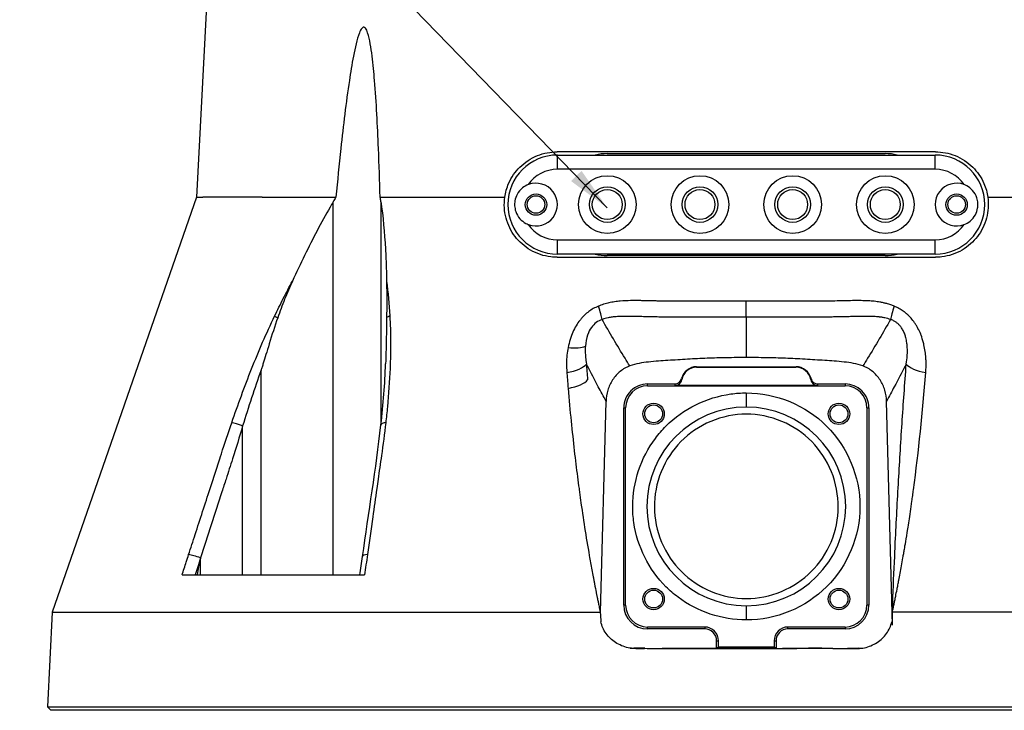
# Model space of a CAD drawing. Header units: millimetres. Extents: x 0 to 4378, y 0 to 2376.
# Tile 115 of 229: x 1971 to 2247, y 168 to 362. Entities that reach past the tile are written whole.
import ezdxf

# ---------------------------------------------------------------- set-up
doc = ezdxf.new("R2010")
doc.units = ezdxf.units.MM
doc.header["$LTSCALE"] = 0.2
doc.styles.add('Rainbow-5.0 Style', font='malgunsl.ttf')
doc.dimstyles.new('Rainbow-5.0 Style', dxfattribs={"dimtxt": 4, "dimasz": 2.5, "dimexe": 1, "dimexo": 1, "dimgap": 1, "dimtad": 1, "dimdsep": 46, "dimtxsty": 'Rainbow-5.0 Style', "dimcen": 0, "dimclrd": 251, "dimclre": 251, "dimclrt": 7, "dimazin": 3, "dimtp": 0.1, "dimtm": 0.1, "dimtfac": 0.61, "dimtmove": 0, "dimatfit": 3, "dimfxl": 1, "dimlwd": -1, "dimlwe": -1, "dimarcsym": 1})

# ---------------------------------------------------------------- blocks, each defined once
blk = doc.blocks.new('A$Ca33a7b97')
for p, q in [((-151.58, 196), (-154.3, 144.05)), ((53.1, 156.8), (-53.1, 156.8)), ((-53, 155.9), (53, 155.9)), ((-53, 151.9), (-53, 155.9)), ((-39, 156.3), (39, 156.3)), ((53, 151.9), (53, 155.9)), ((53, 151.9), (-53, 151.9)), ((-154.3, 144.05), (-194.76, 27.57)), ((-154.3, 144.05), (-152.52, 144.05)), ((-135.8, 144.05), (-152.52, 144.05)), ((-135.8, 144.05), (-115.14, 144.05)), ((-102.73, 144.05), (-67.76, 144.05)), ((67.76, 144.05), (102.73, 144.05)), ((-115.91, 38), (-115.91, 142.78)), ((-102.52, 142.78), (-102.52, 80.05)), ((-53, 132.1), (53, 132.1)), ((-53, 128.1), (-53, 132.1)), ((53, 128.1), (53, 132.1)), ((-53.1, 127.2), (35.6, 127.2)), ((53, 128.1), (-53, 128.1)), ((39, 127.7), (-39, 127.7)), ((35.6, 127.2), (53.1, 127.2)), ((-100.21, 113.37), (-100.21, 113.37)), ((-48.81, 105.88), (-48.81, 105.88)), ((-136.15, 38), (-136.15, 95.52)), ((-13.94, 96.46), (0, 96.48)), ((-13.94, 96.32), (-13.94, 96.46)), ((-13.94, 96.32), (0, 96.34)), ((0, 96.48), (13.94, 96.46)), ((0, 96.34), (0, 96.48)), ((0, 96.34), (13.94, 96.32)), ((13.94, 96.46), (13.94, 96.32)), ((-27.7, 91.1), (-27.7, 91.63)), ((-27.7, 91.63), (-20.1, 91.63)), ((20.04, 91.21), (-20.04, 91.21)), ((20.1, 91.63), (27.7, 91.63)), ((27.7, 91.63), (27.7, 91.1)), ((-48.2, 90.82), (-48.2, 90.82)), ((-27.7, 91.1), (27.7, 91.1)), ((0, 89.13), (0, 85.13)), ((-40.95, 27.52), (-39.34, 86.75)), ((41.05, 23.88), (39.34, 86.75)), ((-34.38, 29.54), (-34.38, 84.94)), ((-34.38, 84.94), (-33.86, 84.94)), ((-33.86, 29.54), (-33.86, 84.94)), ((33.86, 84.94), (33.86, 29.54)), ((33.86, 84.94), (34.38, 84.94)), ((34.38, 84.94), (34.38, 29.54)), ((-141.31, 38), (-141.31, 79.85)), ((-141.31, 79.85), (-141.31, 79.85)), ((-102.52, 70.44), (-102.52, 70.43)), ((-47.07, 63.23), (-47.07, 63.23)), ((-153.11, 38), (-153.11, 42.81)), ((-158.31, 38), (-107.11, 38)), ((-33.86, 29.54), (-34.38, 29.54)), ((0, 29.36), (0, 25.36)), ((34.38, 29.54), (33.86, 29.54)), ((-194.76, 27.57), (-196.05, 1)), ((-194.76, 27.57), (-40.99, 27.57)), ((194.76, 27.57), (40.99, 27.57)), ((41.05, 23.88), (40.99, 27.57)), ((-11.66, 23.39), (-27.7, 23.39)), ((-27.7, 22.86), (-27.7, 23.39)), ((-11.66, 22.86), (-27.7, 22.86)), ((-11.66, 23.39), (-11.66, 22.86)), ((27.7, 23.39), (11.66, 23.39)), ((11.66, 22.86), (11.66, 23.39)), ((27.7, 22.86), (11.66, 22.86)), ((27.7, 23.39), (27.7, 22.86)), ((-8.34, 17.41), (-8.34, 19.54)), ((-7.82, 17.76), (-7.82, 19.54)), ((7.82, 19.54), (7.82, 17.77)), ((8.34, 19.54), (8.34, 17.41)), ((-28.5, 17.41), (-31.57, 17.41)), ((-31.57, 17.41), (-30.98, 17.34)), ((-7.82, 17.76), (-8.34, 17.41)), ((0, 17.25), (0, 17.41)), ((8.34, 17.42), (7.82, 17.77)), ((28.7, 17.41), (31.57, 17.41)), ((31.57, 17.41), (30.98, 17.34)), ((-196.05, 1), (-195.1, 0)), ((-196.05, 1), (196.05, 1)), ((195.1, 0), (-195.1, 0)), ((-182.78, 0), (-182.78, 0)), ((-158.83, 0), (-158.83, 0)), ((-116.98, 0), (-116.98, 0)), ((-116.81, 0), (-116.81, 0))]:
    blk.add_line(p, q)
for centre, radius in [((-39, 142), 8.1), ((-13, 142), 8.1), ((13, 142), 8.1), ((39, 142), 8.1), ((-39, 142), 5), ((-13, 142), 5), ((13, 142), 5), ((39, 142), 5), ((-59, 142), 3), ((-59, 142), 2.46), ((-39, 142), 4.2), ((-13, 142), 4.2), ((13, 142), 4.2), ((39, 142), 4.2), ((59, 142), 3), ((59, 142), 2.46), ((-26, 83.24), 3), ((-26, 83.24), 2.5), ((26, 83.24), 3), ((26, 83.24), 2.5), ((-26, 31.24), 3), ((-26, 31.24), 2.5), ((26, 31.24), 3), ((26, 31.24), 2.5)]:
    blk.add_circle(centre, radius)
for centre, radius, start, end in [((-53, 142), 13.9, 90, 270), ((-39, 142), 14.3, 90, 103.5837), ((39, 142), 14.3, 76.4163, 90), ((53, 142), 13.9, 270, 90), ((-53, 142), 9.9, 90, 145.5885), ((53, 142), 9.9, 34.4115, 90), ((-59, 142), 6, 248.823, 111.177), ((59, 142), 6, 68.823, 291.177), ((-53, 142), 9.9, 214.4115, 270), ((53, 142), 9.9, 270, 325.5885), ((-39, 142), 14.3, 256.4163, 270), ((39, 142), 14.3, 270, 283.5837), ((-13.94, 92.12), 4.34, 90.0923, 166.2338), ((-13.94, 92.12), 4.2, 90.0922, 169.9028), ((13.94, 92.12), 4.34, 13.7668, 89.9077), ((13.94, 92.12), 4.2, 10.0972, 89.9078), ((-27.7, 84.94), 6.68, 89.9996, 180.0003), ((27.7, 84.94), 6.68, 359.9997, 90.0004), ((-27.7, 84.94), 6.16, 90, 179.9999), ((27.7, 84.94), 6.16, 0, 90), ((0, 57.24), 27.88, 90, 270), ((0, 57.24), 27.88, 270, 90), ((-27.7, 29.54), 6.68, 180.0003, 270), ((-27.7, 29.54), 6.16, 180, 270), ((27.7, 29.54), 6.16, 270, 0), ((27.7, 29.54), 6.68, 270, 359.9997), ((-11.66, 19.54), 3.84, 359.9342, 90), ((-11.66, 19.54), 3.32, 359.908, 89.9996), ((11.66, 19.54), 3.84, 90, 180.0658), ((11.66, 19.54), 3.32, 90, 180.092)]:
    blk.add_arc(centre, radius, start, end)
for centre, major_axis, ratio, start_param, end_param in [((-43.4, 116.1), (2.92, -7.45), 0.110315, 0.506734, 1.167727), ((0, 117.46), (-0.01, -8), 0.000222, 0.472146, 1.236512), ((43.4, 116.1), (-2.92, -7.45), 0.110323, 5.115463, 5.776453), ((-130.08, 109.72), (-2.71, 1.3), 0.052115, 0.606922, 1.057336), ((-98.86, 109.92), (-2.42, -0.33), 0.427905, 5.153147, 5.671042), ((-52.24, 104.49), (7.85, -1.53), 0.285309, 5.056248, 5.892308), ((-52.56, 97.35), (7.94, 0.69), 0.350821, 4.962938, 5.997345), ((52.56, 97.35), (-7.94, 0.69), 0.350805, 0.285846, 1.320253), ((-52.13, 92.8), (7.83, 0.77), 0.339534, 4.953939, 5.993949), ((-20.1, 93.63), (0.2, -1.99), 0.998609, 6.184907, 7.516076), ((2451.53, 92.3), (-2471.66, 0), 0.052336, 0.005165, 0.00841), ((-20.04, 93.21), (-0.32, 1.98), 0.998593, 2.982263, 4.376412), ((2117.16, 1515.87), (-2134.8, -1423.92), 0.036315, 6.269429, 6.272553), ((-2116.77, 1515.35), (2134.41, -1423.4), 0.03632, 0.010633, 0.013757), ((20.04, 93.21), (0.32, 1.98), 0.998593, 1.907092, 3.301239), ((20.1, 93.63), (-0.2, -1.99), 0.998609, 5.050379, 6.381578), ((-2451.52, 92.3), (2471.64, 0), 0.052336, 6.274773, 6.278018), ((-142.05, 79.77), (-2.84, 0.97), 0.108063, 4.484638, 5.706473), ((-99.54, 79.77), (-2.98, 0.34), 0.323016, 6.017003, 6.283184), ((-99.54, 79.77), (-2.98, 0.34), 0.323016, 5.32621, 6.017003), ((-154.11, 42.73), (-2.85, 0.92), 0.133958, 4.398396, 5.717837), ((-104.71, 42.73), (-2.97, 0.42), 0.304914, 5.321029, 6.283185), ((1598.98, -1552.54), (787.05, -6536.44), 0.226921, 4.441019, 4.441434), ((-31.65, 26.42), (9.25, -1.2), 0.965307, 4.740236, 4.846455), ((0, 24.07), (-194.81, 0), 0.035015, 1.411115, 1.42312), ((0, 24.07), (-194.82, 0), 0.035015, 1.716768, 1.730478), ((31.65, 26.42), (-9.25, -1.2), 0.965307, 1.43673, 1.542949)]:
    blk.add_ellipse(centre, major_axis=major_axis, ratio=ratio, start_param=start_param, end_param=end_param)
for points, knots in [([(-102.73, 144.05), (-102.86, 148.65), (-103.01, 153.21), (-103.46, 164.23), (-103.78, 170.64), (-104.48, 179.02), (-104.7, 181.38), (-105.14, 184.86), (-105.3, 186.01), (-105.7, 188.22), (-105.91, 189.29), (-106.39, 190.71), (-106.6, 191.24), (-106.94, 191.63), (-107.01, 191.7), (-107.17, 191.79), (-107.26, 191.82), (-107.42, 191.82), (-107.51, 191.79), (-107.67, 191.7), (-107.75, 191.63), (-108.12, 191.24), (-108.36, 190.71), (-108.93, 189.29), (-109.22, 188.22), (-109.76, 186.01), (-110, 184.86), (-110.67, 181.38), (-111.05, 179.02), (-112.3, 170.64), (-113.06, 164.23), (-114.24, 153.21), (-114.7, 148.65), (-115.14, 144.05)], [-10.718087, -10.718087, -10.718087, -10.718087, -10.065889, -10.065889, -9.118131, -9.118131, -8.790101, -8.790101, -8.626085, -8.626085, -8.46207, -8.46207, -8.384853, -8.384853, -8.367475, -8.367475, -8.350096, -8.350096, -8.332718, -8.332718, -8.315339, -8.315339, -8.238122, -8.238122, -8.074107, -8.074107, -7.910092, -7.910092, -7.582061, -7.582061, -6.634304, -6.634304, -5.982106, -5.982106, -5.982106, -5.982106]), ([(-67.76, 144.05), (-67.57, 145.36), (-67.21, 146.67), (-65.91, 149.67), (-64.78, 151.26), (-62.15, 153.86), (-60.44, 155.01), (-56.81, 156.45), (-54.9, 156.8), (-53.1, 156.8)], [2.402015, 2.402015, 2.402015, 2.402015, 2.593529, 2.593529, 2.869661, 2.869661, 3.169907, 3.169907, 3.45599, 3.45599, 3.45599, 3.45599]), ([(53.1, 156.8), (54.9, 156.8), (56.81, 156.45), (60.44, 155.01), (62.15, 153.86), (64.78, 151.26), (65.91, 149.67), (67.21, 146.67), (67.57, 145.36), (67.76, 144.05)], [3.476061, 3.476061, 3.476061, 3.476061, 3.762144, 3.762144, 4.06239, 4.06239, 4.338522, 4.338522, 4.53004, 4.53004, 4.53004, 4.53004]), ([(-61.17, 147.59), (-61.75, 147.37), (-62.29, 147.05), (-63.39, 146.16), (-63.9, 145.55), (-64.58, 144.29), (-64.8, 143.68), (-64.99, 142.58), (-65.02, 142.11), (-64.96, 141.11), (-64.86, 140.59), (-64.43, 139.33), (-64.03, 138.63), (-63.03, 137.5), (-62.47, 137.05), (-61.63, 136.6), (-61.4, 136.49), (-61.17, 136.41)], [1.2268669, 1.2268669, 1.2268669, 1.2268669, 1.3235072, 1.3235072, 1.4458602, 1.4458602, 1.5462407, 1.5462407, 1.6187246, 1.6187246, 1.7008007, 1.7008007, 1.8260436, 1.8260436, 1.9370582, 1.9370582, 1.9761784, 1.9761784, 1.9761784, 1.9761784]), ([(61.17, 136.41), (61.75, 136.63), (62.29, 136.95), (63.39, 137.84), (63.9, 138.45), (64.58, 139.71), (64.8, 140.32), (64.99, 141.42), (65.02, 141.89), (64.96, 142.89), (64.86, 143.41), (64.43, 144.67), (64.03, 145.37), (63.03, 146.5), (62.47, 146.95), (61.63, 147.4), (61.4, 147.51), (61.17, 147.59)], [1.2268669, 1.2268669, 1.2268669, 1.2268669, 1.3235072, 1.3235072, 1.4458602, 1.4458602, 1.5462407, 1.5462407, 1.6187246, 1.6187246, 1.7008007, 1.7008007, 1.8260436, 1.8260436, 1.9370582, 1.9370582, 1.9761784, 1.9761784, 1.9761784, 1.9761784]), ([(-53.1, 127.2), (-53.7, 127.2), (-54.28, 127.24), (-56.82, 127.54), (-58.79, 128.19), (-62.26, 130.21), (-63.75, 131.56), (-65.98, 134.49), (-66.89, 136.27), (-67.9, 140.09), (-68.03, 142.12), (-67.76, 144.05)], [1.079754, 1.079754, 1.079754, 1.079754, 1.171769, 1.171769, 1.492557, 1.492557, 1.813345, 1.813345, 2.128853, 2.128853, 2.434967, 2.434967, 2.434967, 2.434967]), ([(67.76, 144.05), (68.03, 142.12), (67.9, 140.09), (66.89, 136.27), (65.98, 134.49), (63.75, 131.56), (62.26, 130.21), (58.79, 128.19), (56.82, 127.54), (54.28, 127.24), (53.7, 127.2), (53.1, 127.2)], [0.009399, 0.009399, 0.009399, 0.009399, 0.315508, 0.315508, 0.631017, 0.631017, 0.951804, 0.951804, 1.272592, 1.272592, 1.364608, 1.364608, 1.364608, 1.364608]), ([(-115.91, 142.78), (-116.21, 142.28), (-116.5, 141.78), (-119.28, 136.94), (-121.64, 132.41), (-125.08, 125.36), (-126.22, 122.94), (-127.34, 120.49)], [-6.98839, -6.98839, -6.98839, -6.98839, -6.901908, -6.901908, -6.146186, -6.146186, -5.759883, -5.759883, -5.759883, -5.759883]), ([(-102.52, 142.78), (-102.45, 142.28), (-102.38, 141.78), (-101.75, 136.94), (-101.39, 132.41), (-101.05, 125.35), (-100.97, 122.93), (-100.93, 120.47)], [10.331972, 10.331972, 10.331972, 10.331972, 10.418454, 10.418454, 11.174175, 11.174175, 11.561016, 11.561016, 11.561016, 11.561016]), ([(-132.34, 110.7), (-131.54, 112.35), (-130.73, 114), (-129.9, 115.63), (-129.07, 117.26), (-128.21, 118.88), (-127.34, 120.49)], [0, 0, 0, 0, 0.499876, 0.499876, 0.499876, 1, 1, 1, 1]), ([(-127.34, 120.49), (-128.1, 118.82), (-128.84, 117.1), (-130.2, 113.72), (-130.87, 111.94), (-131.47, 110.23)], [0.0000001, 0.0000001, 0.0000001, 0.0000001, 0.2754495, 0.2754495, 0.548569, 0.548569, 0.548569, 0.548569]), ([(-100.93, 120.47), (-100.9, 118.81), (-100.89, 117.1), (-100.89, 113.71), (-100.9, 111.96), (-100.92, 110.25)], [-0.542815, -0.542815, -0.542815, -0.542815, -0.2712747, -0.2712747, -0.0000024, -0.0000024, -0.0000024, -0.0000024]), ([(-41.5, 113.47), (-41.63, 113.42), (-41.76, 113.36), (-41.89, 113.31), (-42.37, 113.09), (-42.82, 112.85), (-43.26, 112.59), (-43.69, 112.33), (-44.1, 112.04), (-44.5, 111.73), (-44.9, 111.42), (-45.28, 111.08), (-45.65, 110.71), (-45.76, 110.6), (-45.87, 110.48), (-45.98, 110.36), (-46.17, 110.15), (-46.37, 109.92), (-46.56, 109.68), (-46.62, 109.61), (-46.67, 109.54), (-46.73, 109.47), (-47.08, 109.02), (-47.42, 108.52), (-47.75, 107.99), (-48.07, 107.44), (-48.38, 106.85), (-48.67, 106.21), (-48.95, 105.57), (-49.21, 104.88), (-49.44, 104.14), (-49.66, 103.43), (-49.85, 102.67), (-50, 101.86)], [0, 0, 0, 0, 0.033073, 0.033073, 0.033073, 0.156472, 0.156472, 0.156472, 0.278858, 0.278858, 0.278858, 0.399242, 0.399242, 0.399242, 0.434783, 0.434783, 0.434783, 0.5, 0.5, 0.5, 0.518952, 0.518952, 0.518952, 0.640378, 0.640378, 0.640378, 0.763037, 0.763037, 0.763037, 0.88506, 0.88506, 0.88506, 1, 1, 1, 1]), ([(0, 114.84), (-2.43, 114.84), (-4.83, 114.84), (-7.2, 114.84), (-8.39, 114.85), (-9.56, 114.85), (-10.73, 114.85), (-11.32, 114.85), (-11.9, 114.85), (-12.48, 114.86), (-12.77, 114.86), (-13.06, 114.86), (-13.35, 114.86), (-13.64, 114.86), (-14.03, 114.86), (-14.22, 114.86), (-14.96, 114.86), (-15.74, 114.87), (-16.57, 114.87), (-16.98, 114.87), (-17.4, 114.87), (-17.83, 114.88), (-18.26, 114.88), (-18.8, 114.88), (-19.16, 114.88), (-20.6, 114.88), (-21.99, 114.89), (-23.07, 114.89), (-23.33, 114.9), (-23.61, 114.9), (-23.88, 114.9), (-24.02, 114.9), (-24.16, 114.91), (-24.3, 114.91), (-24.43, 114.91), (-24.49, 114.91), (-24.71, 114.91), (-25.17, 114.92), (-25.52, 114.93), (-25.79, 114.93), (-25.92, 114.94), (-26.02, 114.94), (-26.11, 114.94), (-26.15, 114.94), (-26.19, 114.94), (-26.22, 114.94), (-26.23, 114.94), (-26.23, 114.94), (-26.23, 114.94), (-26.23, 114.94), (-26.23, 114.94), (-26.24, 114.94), (-26.25, 114.94), (-26.26, 114.94), (-26.29, 114.94), (-26.9, 114.96), (-27.52, 114.97), (-28.15, 114.99), (-28.47, 115), (-28.79, 115), (-29.11, 115.01), (-29.27, 115.01), (-29.43, 115.01), (-29.59, 115.02), (-29.75, 115.02), (-29.84, 115.02), (-30.08, 115.02), (-30.56, 115.03), (-31, 115.03), (-31.4, 115.03), (-31.59, 115.03), (-31.78, 115.03), (-31.96, 115.03), (-32.14, 115.02), (-32.24, 115.02), (-32.47, 115.02), (-33.38, 115), (-34.37, 114.96), (-35.36, 114.88), (-35.86, 114.83), (-36.41, 114.77), (-36.94, 114.69), (-37.21, 114.65), (-37.48, 114.61), (-37.74, 114.56), (-38.01, 114.51), (-38.36, 114.43), (-38.54, 114.39), (-38.89, 114.31), (-39.5, 114.16), (-40.07, 113.99), (-40.63, 113.81), (-41.11, 113.63), (-41.5, 113.47)], [0, 0, 0, 0, 0.125, 0.125, 0.125, 0.1875, 0.1875, 0.1875, 0.21875, 0.21875, 0.21875, 0.234375, 0.234375, 0.234375, 0.25, 0.25, 0.25, 0.3125, 0.3125, 0.3125, 0.34375, 0.34375, 0.34375, 0.375, 0.375, 0.375, 0.5, 0.5, 0.5, 0.53125, 0.53125, 0.53125, 0.546875, 0.546875, 0.546875, 0.5625, 0.5625, 0.5625, 0.59375, 0.59375, 0.59375, 0.609375, 0.609375, 0.609375, 0.6171875, 0.6171875, 0.6171875, 0.6196289, 0.6196289, 0.6196289, 0.6220703, 0.6220703, 0.6220703, 0.625, 0.625, 0.625, 0.6875, 0.6875, 0.6875, 0.71875, 0.71875, 0.71875, 0.734375, 0.734375, 0.734375, 0.75, 0.75, 0.75, 0.78125, 0.78125, 0.78125, 0.796875, 0.796875, 0.796875, 0.8125, 0.8125, 0.8125, 0.875, 0.875, 0.875, 0.90625, 0.90625, 0.90625, 0.921875, 0.921875, 0.921875, 0.9375, 0.9375, 0.9375, 0.96875, 0.96875, 0.96875, 0.9999999, 0.9999999, 0.9999999, 0.9999999]), ([(41.5, 113.47), (41.22, 113.59), (40.9, 113.71), (40.55, 113.83), (40.2, 113.95), (39.71, 114.1), (39.39, 114.18), (39.08, 114.27), (38.76, 114.35), (38.45, 114.41), (38.13, 114.48), (37.76, 114.55), (37.5, 114.6), (37, 114.69), (36.45, 114.77), (35.86, 114.83), (35.27, 114.89), (34.8, 114.93), (34.26, 114.96), (33.72, 114.99), (33.19, 115), (32.66, 115.01), (32.4, 115.02), (32.12, 115.02), (31.83, 115.03), (31.54, 115.03), (31.29, 115.03), (30.91, 115.03), (29.39, 115.02), (27.89, 114.98), (26.6, 114.95), (25.95, 114.94), (25.02, 114.92), (24.25, 114.91), (23.47, 114.9), (22.91, 114.89), (21.99, 114.89), (21.76, 114.89), (21.52, 114.89), (21.26, 114.88), (21.01, 114.88), (20.9, 114.88), (20.72, 114.88), (20.35, 114.88), (19.92, 114.88), (19.42, 114.88), (18.93, 114.88), (18.29, 114.88), (17.79, 114.88), (17.28, 114.87), (16.76, 114.87), (16.22, 114.87), (15.69, 114.87), (15.14, 114.87), (14.58, 114.86), (14.02, 114.86), (13.26, 114.86), (12.57, 114.86), (11.19, 114.85), (9.8, 114.85), (8.41, 114.85), (5.63, 114.84), (2.82, 114.84), (0, 114.84)], [0.0000001, 0.0000001, 0.0000001, 0.0000001, 0.03125, 0.03125, 0.03125, 0.0625, 0.0625, 0.0625, 0.09375, 0.09375, 0.09375, 0.125, 0.125, 0.125, 0.1875, 0.1875, 0.1875, 0.25, 0.25, 0.25, 0.3125, 0.3125, 0.3125, 0.34375, 0.34375, 0.34375, 0.375, 0.375, 0.375, 0.5, 0.5, 0.5, 0.5625, 0.5625, 0.5625, 0.625, 0.625, 0.625, 0.640625, 0.640625, 0.640625, 0.65625, 0.65625, 0.65625, 0.6875, 0.6875, 0.6875, 0.71875, 0.71875, 0.71875, 0.75, 0.75, 0.75, 0.78125, 0.78125, 0.78125, 0.8125, 0.8125, 0.8125, 0.875, 0.875, 0.875, 0.9999932, 0.9999932, 0.9999932, 0.9999932]), ([(50.35, 94.82), (50.43, 95.86), (50.46, 96.92), (50.43, 97.94), (50.41, 98.31), (50.4, 98.67), (50.37, 99.02), (50.33, 99.62), (50.27, 100.19), (50.19, 100.73), (50.1, 101.38), (49.98, 102), (49.85, 102.61), (49.8, 102.81), (49.75, 103.01), (49.7, 103.2), (49.5, 103.99), (49.27, 104.7), (49.02, 105.37), (48.98, 105.45), (48.95, 105.54), (48.92, 105.62), (48.69, 106.18), (48.44, 106.73), (48.17, 107.23), (48.02, 107.53), (47.86, 107.8), (47.71, 108.05), (47.55, 108.31), (47.39, 108.56), (47.23, 108.8), (46.91, 109.26), (46.57, 109.7), (46.22, 110.1), (45.87, 110.49), (45.51, 110.85), (45.16, 111.17), (45.06, 111.25), (44.97, 111.33), (44.88, 111.41), (44.61, 111.64), (44.33, 111.86), (44.04, 112.07), (43.65, 112.35), (43.25, 112.6), (42.83, 112.84), (42.4, 113.07), (41.96, 113.29), (41.5, 113.47)], [0, 0, 0, 0, 0.09179, 0.09179, 0.09179, 0.125, 0.125, 0.125, 0.181591, 0.181591, 0.181591, 0.25, 0.25, 0.25, 0.272392, 0.272392, 0.272392, 0.363517, 0.363517, 0.363517, 0.375, 0.375, 0.375, 0.453423, 0.453423, 0.453423, 0.5, 0.5, 0.5, 0.547785, 0.547785, 0.547785, 0.63799, 0.63799, 0.63799, 0.726937, 0.726937, 0.726937, 0.75, 0.75, 0.75, 0.81881, 0.81881, 0.81881, 0.908727, 0.908727, 0.908727, 1, 1, 1, 1]), ([(-144.37, 80.75), (-142.63, 85.82), (-140.78, 90.87), (-138.79, 95.87), (-136.8, 100.88), (-134.68, 105.85), (-132.34, 110.7)], [0, 0, 0, 0, 0.499739, 0.499739, 0.499739, 1, 1, 1, 1]), ([(-100.02, 110.72), (-99.95, 109.55), (-99.9, 108.38), (-99.86, 107.21), (-99.82, 105.98), (-99.8, 104.74), (-99.8, 103.49), (-99.79, 101), (-99.84, 98.5), (-99.95, 95.98), (-100.1, 92.42), (-100.36, 88.83), (-100.7, 85.23)], [0, 0, 0, 0, 0.1198668, 0.1198668, 0.1198668, 0.2457072, 0.2457072, 0.2457072, 0.4972778, 0.4972778, 0.4972778, 0.8526404, 0.8526404, 0.8526404, 0.8526404]), ([(0, 110.34), (-0.39, 110.34), (-0.78, 110.34), (-1.17, 110.34), (-2.23, 110.34), (-3.29, 110.34), (-4.35, 110.34), (-5.31, 110.34), (-6.26, 110.34), (-7.23, 110.35), (-7.24, 110.35), (-7.25, 110.35), (-7.26, 110.35), (-8.14, 110.35), (-9.02, 110.35), (-9.91, 110.35), (-10.23, 110.35), (-10.56, 110.36), (-10.88, 110.36), (-11.37, 110.36), (-11.85, 110.36), (-12.34, 110.36), (-12.46, 110.36), (-12.59, 110.36), (-12.72, 110.36), (-13.03, 110.37), (-13.34, 110.37), (-13.65, 110.37), (-13.96, 110.37), (-14.36, 110.37), (-14.57, 110.37), (-15.23, 110.38), (-15.91, 110.38), (-16.58, 110.38), (-17.23, 110.39), (-17.86, 110.39), (-18.44, 110.4), (-18.82, 110.4), (-19.19, 110.4), (-19.52, 110.4), (-19.73, 110.4), (-19.94, 110.4), (-20.15, 110.4), (-20.67, 110.41), (-21.2, 110.41), (-21.72, 110.41), (-22.21, 110.41), (-22.69, 110.42), (-23.16, 110.42), (-23.33, 110.42), (-23.49, 110.42), (-23.65, 110.42), (-23.94, 110.43), (-24.22, 110.43), (-24.5, 110.43), (-24.84, 110.43), (-25.17, 110.44), (-25.48, 110.44), (-25.57, 110.44), (-25.67, 110.45), (-25.76, 110.45), (-25.94, 110.45), (-26.12, 110.45), (-26.29, 110.46), (-26.54, 110.46), (-26.71, 110.46), (-26.99, 110.47), (-27, 110.47), (-27.02, 110.47), (-27.03, 110.47), (-27.45, 110.48), (-27.87, 110.49), (-28.3, 110.5), (-28.49, 110.51), (-28.68, 110.52), (-28.88, 110.52), (-29.16, 110.53), (-29.45, 110.54), (-29.74, 110.55), (-29.78, 110.55), (-29.81, 110.55), (-29.84, 110.55), (-30.17, 110.56), (-30.41, 110.56), (-30.84, 110.57), (-30.99, 110.58), (-31.15, 110.58), (-31.3, 110.58), (-31.94, 110.6), (-32.53, 110.6), (-33.03, 110.6), (-33.06, 110.6), (-33.09, 110.6), (-33.12, 110.6), (-33.44, 110.61), (-33.81, 110.61), (-34.24, 110.6), (-34.46, 110.6), (-34.68, 110.6), (-34.92, 110.59), (-35.16, 110.58), (-35.34, 110.58), (-35.68, 110.56), (-36.02, 110.54), (-36.29, 110.53), (-36.51, 110.51), (-36.62, 110.5), (-36.71, 110.49), (-36.79, 110.49), (-36.83, 110.48), (-36.85, 110.48), (-36.87, 110.48), (-36.9, 110.48), (-36.93, 110.47), (-36.99, 110.47), (-37.46, 110.42), (-37.82, 110.37), (-38.24, 110.3), (-38.41, 110.27), (-38.58, 110.24), (-38.74, 110.21), (-39.35, 110.09), (-39.89, 109.94), (-40.36, 109.77), (-40.39, 109.76), (-40.42, 109.75), (-40.45, 109.74)], [0.0000168, 0.0000168, 0.0000168, 0.0000168, 0.0203023, 0.0203023, 0.0203023, 0.0754814, 0.0754814, 0.0754814, 0.125, 0.125, 0.125, 0.1255, 0.1255, 0.1255, 0.170881, 0.170881, 0.170881, 0.1875, 0.1875, 0.1875, 0.2121861, 0.2121861, 0.2121861, 0.21875, 0.21875, 0.21875, 0.234375, 0.234375, 0.234375, 0.25, 0.25, 0.25, 0.2982721, 0.2982721, 0.2982721, 0.3445301, 0.3445301, 0.3445301, 0.375, 0.375, 0.375, 0.3939691, 0.3939691, 0.3939691, 0.4409288, 0.4409288, 0.4409288, 0.4846804, 0.4846804, 0.4846804, 0.5, 0.5, 0.5, 0.5276863, 0.5276863, 0.5276863, 0.5625, 0.5625, 0.5625, 0.5728198, 0.5728198, 0.5728198, 0.59375, 0.59375, 0.59375, 0.6233696, 0.6233696, 0.6233696, 0.625, 0.625, 0.625, 0.6683553, 0.6683553, 0.6683553, 0.6875, 0.6875, 0.6875, 0.7155288, 0.7155288, 0.7155288, 0.71875, 0.71875, 0.71875, 0.75, 0.75, 0.75, 0.7616806, 0.7616806, 0.7616806, 0.8097504, 0.8097504, 0.8097504, 0.8125, 0.8125, 0.8125, 0.84375, 0.84375, 0.84375, 0.859375, 0.859375, 0.859375, 0.875, 0.875, 0.875, 0.890625, 0.890625, 0.890625, 0.8984375, 0.8984375, 0.8984375, 0.9023437, 0.9023437, 0.9023437, 0.90625, 0.90625, 0.90625, 0.9375, 0.9375, 0.9375, 0.9500091, 0.9500091, 0.9500091, 0.9971279, 0.9971279, 0.9971279, 0.9999997, 0.9999997, 0.9999997, 0.9999997]), ([(40.45, 109.74), (40.22, 109.83), (39.97, 109.9), (39.71, 109.98), (39.67, 109.99), (39.63, 110), (39.59, 110.01), (39.35, 110.08), (39.07, 110.14), (38.89, 110.18), (38.73, 110.21), (38.56, 110.25), (38.37, 110.28), (38.32, 110.29), (38.26, 110.3), (38.21, 110.31), (38.09, 110.33), (37.96, 110.35), (37.83, 110.37), (37.7, 110.38), (37.51, 110.41), (37.43, 110.42), (37.37, 110.43), (37.31, 110.43), (37.24, 110.44), (36.96, 110.47), (36.62, 110.5), (36.16, 110.53), (36.13, 110.54), (36.1, 110.54), (36.07, 110.54), (35.76, 110.56), (35.49, 110.57), (35.26, 110.58), (35.2, 110.58), (35.14, 110.58), (35.09, 110.58), (35.04, 110.59), (35, 110.59), (34.96, 110.59), (34.87, 110.59), (34.86, 110.59), (34.73, 110.59), (34.47, 110.6), (34.22, 110.6), (33.99, 110.6), (33.6, 110.61), (33.22, 110.61), (32.78, 110.6), (32.45, 110.6), (32.08, 110.6), (31.64, 110.59), (31.56, 110.59), (31.48, 110.59), (31.41, 110.58), (30.88, 110.57), (30.4, 110.56), (29.82, 110.55), (29.75, 110.55), (29.69, 110.54), (29.62, 110.54), (29.08, 110.53), (28.55, 110.51), (28.03, 110.5), (27.8, 110.49), (27.57, 110.49), (27.35, 110.48), (26.95, 110.47), (26.52, 110.46), (26.07, 110.45), (25.68, 110.45), (25.28, 110.44), (24.89, 110.44), (24.63, 110.43), (24.37, 110.43), (24.11, 110.43), (23.95, 110.43), (23.78, 110.42), (23.62, 110.42), (23.21, 110.42), (22.91, 110.42), (22.4, 110.41), (22.31, 110.41), (22.21, 110.41), (22.11, 110.41), (21.39, 110.41), (20.67, 110.41), (19.97, 110.4), (19.8, 110.4), (19.62, 110.4), (19.45, 110.4), (18.97, 110.4), (18.49, 110.4), (18.03, 110.39), (17.88, 110.39), (17.73, 110.39), (17.58, 110.39), (17.5, 110.39), (17.41, 110.39), (17.33, 110.39), (17.1, 110.39), (16.94, 110.39), (16.64, 110.39), (16.06, 110.38), (15.5, 110.38), (14.94, 110.38), (13.99, 110.37), (13.05, 110.37), (12.03, 110.36), (11.11, 110.36), (10.13, 110.35), (9.03, 110.35), (8.97, 110.35), (8.9, 110.35), (8.84, 110.35), (7.66, 110.35), (6.48, 110.35), (5.32, 110.34), (4.03, 110.34), (2.76, 110.34), (1.48, 110.34), (0.99, 110.34), (0.49, 110.34), (0, 110.34)], [0, 0, 0, 0, 0.03125, 0.03125, 0.03125, 0.036027, 0.036027, 0.036027, 0.0625, 0.0625, 0.0625, 0.086658, 0.086658, 0.086658, 0.09375, 0.09375, 0.09375, 0.109375, 0.109375, 0.109375, 0.125, 0.125, 0.125, 0.137204, 0.137204, 0.137204, 0.18478, 0.18478, 0.18478, 0.1875, 0.1875, 0.1875, 0.21875, 0.21875, 0.21875, 0.227351, 0.227351, 0.227351, 0.234375, 0.234375, 0.234375, 0.25, 0.25, 0.25, 0.282133, 0.282133, 0.282133, 0.334899, 0.334899, 0.334899, 0.375, 0.375, 0.375, 0.382242, 0.382242, 0.382242, 0.431868, 0.431868, 0.431868, 0.4375, 0.4375, 0.4375, 0.481032, 0.481032, 0.481032, 0.5, 0.5, 0.5, 0.533621, 0.533621, 0.533621, 0.5625, 0.5625, 0.5625, 0.581555, 0.581555, 0.581555, 0.59375, 0.59375, 0.59375, 0.625, 0.625, 0.625, 0.630987, 0.630987, 0.630987, 0.676219, 0.676219, 0.676219, 0.6875, 0.6875, 0.6875, 0.71875, 0.71875, 0.71875, 0.728641, 0.728641, 0.728641, 0.734375, 0.734375, 0.734375, 0.75, 0.75, 0.75, 0.779832, 0.779832, 0.779832, 0.829893, 0.829893, 0.829893, 0.875, 0.875, 0.875, 0.877676, 0.877676, 0.877676, 0.926092, 0.926092, 0.926092, 0.979283, 0.979283, 0.979283, 1, 1, 1, 1]), ([(-131.47, 110.23), (-132.31, 107.8), (-133.09, 105.38), (-134.52, 100.72), (-135.06, 98.87), (-135.63, 97.08), (-135.75, 96.69), (-135.96, 96.05), (-136.05, 95.79), (-136.15, 95.52)], [0.0000003, 0.0000003, 0.0000003, 0.0000003, 0.3859946, 0.3859946, 0.7222348, 0.7222348, 0.8112859, 0.8112859, 0.8736209, 0.8736209, 0.8736209, 0.8736209]), ([(-100.92, 110.25), (-100.95, 107.9), (-101, 105.32), (-101.1, 100.68), (-101.15, 98.9), (-101.2, 97.4), (-101.21, 97.35), (-101.21, 97.31)], [-0.5896878, -0.5896878, -0.5896878, -0.5896878, -0.3346623, -0.3346623, -0.1007953, -0.1007953, -0.0937592, -0.0937592, -0.0937592, -0.0937592]), ([(-40.45, 109.74), (-41.06, 109.54), (-41.61, 109.25), (-42.12, 108.87), (-42.63, 108.5), (-43.04, 108.09), (-43.47, 107.48), (-43.91, 106.87), (-44.24, 106.23), (-44.55, 105.33), (-44.85, 104.43), (-45.06, 103.39), (-45.14, 102.22)], [0, 0, 0, 0, 0.25, 0.25, 0.25, 0.5, 0.5, 0.5, 0.75, 0.75, 0.75, 1, 1, 1, 1]), ([(-32.68, 96.69), (-33.14, 97.4), (-33.59, 98.12), (-34.03, 98.84), (-36.26, 102.43), (-38.38, 106.07), (-40.45, 109.74)], [0, 0, 0, 0, 0.1670722, 0.1670722, 0.1670722, 0.9999999, 0.9999999, 0.9999999, 0.9999999]), ([(0, 110.34), (0, 109.96), (0, 108.89), (0, 107.15), (0, 105.12), (0, 103.09), (0, 101.07), (0, 99.72), (0, 99.04)], [0, 0, 0, 0, 0.101568, 0.28125, 0.460931, 0.640613, 0.820295, 1, 1, 1, 1]), ([(40.45, 109.74), (38.38, 106.07), (36.26, 102.43), (34.03, 98.84), (33.59, 98.12), (33.14, 97.4), (32.68, 96.69)], [0, 0, 0, 0, 0.832928, 0.832928, 0.832928, 1, 1, 1, 1]), ([(44.87, 97.23), (45.01, 98.05), (45.09, 98.78), (45.14, 99.46), (45.16, 99.72), (45.17, 99.98), (45.18, 100.23), (45.19, 100.64), (45.19, 101.04), (45.18, 101.43), (45.17, 101.89), (45.14, 102.33), (45.1, 102.74), (45.08, 102.88), (45.07, 103.01), (45.05, 103.15), (44.98, 103.68), (44.87, 104.19), (44.76, 104.63), (44.74, 104.69), (44.73, 104.74), (44.71, 104.8), (44.61, 105.17), (44.48, 105.55), (44.34, 105.88), (44.26, 106.08), (44.18, 106.26), (44.1, 106.42), (44.02, 106.59), (43.93, 106.76), (43.84, 106.91), (43.66, 107.21), (43.48, 107.49), (43.27, 107.75), (43.08, 107.99), (42.88, 108.21), (42.66, 108.42), (42.45, 108.62), (42.23, 108.8), (42, 108.96), (41.76, 109.13), (41.52, 109.27), (41.27, 109.4), (41, 109.54), (40.73, 109.65), (40.45, 109.74)], [0, 0, 0, 0, 0.0904902, 0.0904902, 0.0904902, 0.125, 0.125, 0.125, 0.1815519, 0.1815519, 0.1815519, 0.25, 0.25, 0.25, 0.2729557, 0.2729557, 0.2729557, 0.3633256, 0.3633256, 0.3633256, 0.375, 0.375, 0.375, 0.4534189, 0.4534189, 0.4534189, 0.5, 0.5, 0.5, 0.5492358, 0.5492358, 0.5492358, 0.6431368, 0.6431368, 0.6431368, 0.7324656, 0.7324656, 0.7324656, 0.8198974, 0.8198974, 0.8198974, 0.908249, 0.908249, 0.908249, 0.9999978, 0.9999978, 0.9999978, 0.9999978]), ([(-45.14, 102.22), (-45.18, 101.75), (-45.2, 101.23), (-45.19, 100.7), (-45.19, 100.43), (-45.18, 100.16), (-45.16, 99.9), (-45.15, 99.63), (-45.13, 99.35), (-45.1, 99.05), (-45.05, 98.49), (-44.98, 97.88), (-44.87, 97.23)], [0, 0, 0, 0, 0.328885, 0.328885, 0.328885, 0.5, 0.5, 0.5, 0.673833, 0.673833, 0.673833, 1, 1, 1, 1]), ([(-50, 101.86), (-50.13, 101.17), (-50.24, 100.45), (-50.31, 99.7), (-50.39, 98.95), (-50.43, 98.17), (-50.44, 97.36), (-50.45, 96.55), (-50.42, 95.7), (-50.35, 94.82)], [0.0000089, 0.0000089, 0.0000089, 0.0000089, 0.3333333, 0.3333333, 0.3333333, 0.6666667, 0.6666667, 0.6666667, 1, 1, 1, 1]), ([(-39.34, 86.75), (-40.08, 88.14), (-40.8, 89.51), (-41.52, 90.86), (-42.56, 92.84), (-43.58, 94.77), (-44.56, 96.64), (-44.67, 96.84), (-44.77, 97.03), (-44.87, 97.23)], [0, 0, 0, 0, 0.3806895, 0.3806895, 0.3806895, 0.9413102, 0.9413102, 0.9413102, 1, 1, 1, 1]), ([(0, 99.04), (-1.83, 99.04), (-3.67, 99.02), (-5.5, 98.99), (-7.34, 98.95), (-9.17, 98.9), (-11, 98.83), (-12.8, 98.77), (-14.6, 98.68), (-16.4, 98.58), (-16.43, 98.58), (-16.47, 98.58), (-16.5, 98.58), (-18.33, 98.47), (-20.16, 98.34), (-21.99, 98.22), (-22.86, 98.17), (-23.72, 98.11), (-24.59, 98.05), (-25.55, 97.98), (-26.51, 97.89), (-27.46, 97.79), (-29.21, 97.59), (-30.97, 97.32), (-32.68, 96.69)], [0, 0, 0, 0, 0.167585, 0.167585, 0.167585, 0.335224, 0.335224, 0.335224, 0.5, 0.5, 0.5, 0.502873, 0.502873, 0.502873, 0.670529, 0.670529, 0.670529, 0.75, 0.75, 0.75, 0.838181, 0.838181, 0.838181, 1, 1, 1, 1]), ([(32.68, 96.69), (30.99, 97.31), (29.22, 97.59), (27.46, 97.79), (26.52, 97.89), (25.57, 97.97), (24.62, 98.04), (23.74, 98.11), (22.86, 98.16), (21.99, 98.22), (20.16, 98.34), (18.33, 98.47), (16.5, 98.58), (16.47, 98.58), (16.44, 98.58), (16.42, 98.58), (14.61, 98.68), (12.81, 98.77), (11, 98.83), (9.17, 98.9), (7.34, 98.95), (5.5, 98.99), (3.67, 99.02), (1.83, 99.04), (0, 99.04)], [0, 0, 0, 0, 0.162722, 0.162722, 0.162722, 0.25, 0.25, 0.25, 0.330133, 0.330133, 0.330133, 0.4976, 0.4976, 0.4976, 0.5, 0.5, 0.5, 0.665096, 0.665096, 0.665096, 0.832572, 0.832572, 0.832572, 1, 1, 1, 1]), ([(44.87, 97.23), (44.77, 97.03), (44.67, 96.84), (44.56, 96.64), (43.58, 94.77), (42.56, 92.84), (41.52, 90.86), (40.8, 89.51), (40.08, 88.14), (39.34, 86.75)], [0, 0, 0, 0, 0.0586885, 0.0586885, 0.0586885, 0.6192986, 0.6192986, 0.6192986, 1, 1, 1, 1]), ([(40.99, 27.64), (40.99, 27.77), (40.99, 27.87), (41, 27.97), (41, 28.19), (41.01, 28.41), (41.02, 28.63), (41.04, 29.12), (41.06, 29.61), (41.08, 30.09), (41.24, 34.48), (41.43, 38.86), (41.63, 43.23), (41.67, 44.18), (41.71, 45.13), (41.76, 46.08), (42.03, 51.9), (42.33, 57.71), (42.66, 63.51), (42.98, 69.19), (43.33, 74.86), (43.7, 80.52), (44.06, 86.1), (44.46, 91.67), (44.87, 97.23)], [0.0002537, 0.0002537, 0.0002537, 0.0002537, 0.0045055, 0.0045055, 0.0045055, 0.0139461, 0.0139461, 0.0139461, 0.0348205, 0.0348205, 0.0348205, 0.2223983, 0.2223983, 0.2223983, 0.263146, 0.263146, 0.263146, 0.5131765, 0.5131765, 0.5131765, 0.7582424, 0.7582424, 0.7582424, 1, 1, 1, 1]), ([(-136.15, 95.52), (-137.08, 92.91), (-137.96, 90.31), (-139.68, 85.09), (-140.51, 82.47), (-141.31, 79.85)], [0, 0, 0, 0, 0.4170259, 0.4170259, 0.8358361, 0.8358361, 0.8358361, 0.8358361]), ([(-50.35, 94.82), (-50.32, 94.34), (-50.28, 93.85), (-50.24, 93.36), (-50.2, 92.88), (-50.16, 92.39), (-50.12, 91.89), (-50.08, 91.4), (-50.04, 90.9), (-50, 90.41)], [0, 0, 0, 0, 0.3333333, 0.3333333, 0.3333333, 0.6666667, 0.6666667, 0.6666667, 1, 1, 1, 1]), ([(-32.68, 96.69), (-33.65, 96.33), (-34.56, 95.81), (-36.22, 94.49), (-36.94, 93.68), (-38.12, 91.87), (-38.56, 90.89), (-39.15, 88.85), (-39.31, 87.8), (-39.34, 86.75)], [-0.6378238, -0.6378238, -0.6378238, -0.6378238, -0.4817031, -0.4817031, -0.3188172, -0.3188172, -0.1578884, -0.1578884, -0.000001, -0.000001, -0.000001, -0.000001]), ([(39.34, 86.75), (39.31, 87.8), (39.15, 88.84), (38.56, 90.88), (38.12, 91.86), (36.95, 93.67), (36.23, 94.48), (34.57, 95.81), (33.66, 96.33), (32.68, 96.69)], [-0.636574, -0.636574, -0.636574, -0.636574, -0.4794173, -0.4794173, -0.319228, -0.319228, -0.1562272, -0.1562272, -0.000001, -0.000001, -0.000001, -0.000001]), ([(40.99, 27.62), (41.06, 27.92), (41.17, 28.43), (41.23, 28.71), (41.26, 28.85), (41.29, 29.03), (41.33, 29.23), (41.38, 29.43), (41.43, 29.7), (41.46, 29.83), (41.51, 30.1), (41.58, 30.43), (41.66, 30.82), (41.7, 31.01), (41.74, 31.22), (41.79, 31.45), (41.83, 31.67), (41.89, 31.95), (41.91, 32.08), (42.02, 32.6), (42.15, 33.24), (42.29, 34), (42.37, 34.38), (42.45, 34.78), (42.53, 35.22), (42.62, 35.66), (42.73, 36.24), (42.79, 36.55), (43.02, 37.78), (43.28, 39.12), (43.54, 40.58), (43.67, 41.31), (43.81, 42.06), (43.95, 42.85), (44.02, 43.25), (44.09, 43.65), (44.16, 44.05), (44.2, 44.26), (44.23, 44.46), (44.27, 44.67), (44.31, 44.88), (44.35, 45.15), (44.36, 45.21), (44.54, 46.24), (44.86, 48.15), (45.3, 50.93), (45.52, 52.33), (45.77, 53.94), (46.04, 55.78), (46.17, 56.69), (46.32, 57.67), (46.46, 58.7), (46.53, 59.21), (46.61, 59.74), (46.68, 60.28), (46.72, 60.55), (46.76, 60.83), (46.79, 61.11), (46.83, 61.38), (46.88, 61.73), (46.9, 61.91), (48.37, 72.82), (49.5, 83.8), (50.35, 94.82)], [0.000041, 0.000041, 0.000041, 0.000041, 0.015625, 0.015625, 0.015625, 0.0234375, 0.0234375, 0.0234375, 0.03125, 0.03125, 0.03125, 0.046875, 0.046875, 0.046875, 0.0546875, 0.0546875, 0.0546875, 0.0625, 0.0625, 0.0625, 0.09375, 0.09375, 0.09375, 0.109375, 0.109375, 0.109375, 0.125, 0.125, 0.125, 0.1875, 0.1875, 0.1875, 0.21875, 0.21875, 0.21875, 0.234375, 0.234375, 0.234375, 0.2421875, 0.2421875, 0.2421875, 0.25, 0.25, 0.25, 0.375, 0.375, 0.375, 0.4375, 0.4375, 0.4375, 0.46875, 0.46875, 0.46875, 0.484375, 0.484375, 0.484375, 0.4921875, 0.4921875, 0.4921875, 0.5, 0.5, 0.5, 1, 1, 1, 1]), ([(-50, 90.41), (-49.46, 83.96), (-48.87, 78.14), (-48.27, 72.93), (-47.97, 70.32), (-47.67, 67.87), (-47.38, 65.58), (-47.23, 64.43), (-47.09, 63.32), (-46.94, 62.25), (-46.87, 61.71), (-46.8, 61.18), (-46.73, 60.67), (-46.69, 60.41), (-46.66, 60.15), (-46.62, 59.9), (-46.59, 59.64), (-46.56, 59.47), (-46.52, 59.14), (-45.78, 53.89), (-44.98, 48.74), (-44.05, 43.43), (-43.82, 42.1), (-43.58, 40.77), (-43.34, 39.44), (-43.21, 38.78), (-43.09, 38.12), (-42.96, 37.46), (-42.9, 37.12), (-42.84, 36.79), (-42.77, 36.46), (-42.74, 36.3), (-42.71, 36.13), (-42.68, 35.96), (-42.65, 35.8), (-42.62, 35.69), (-42.58, 35.47), (-42.41, 34.59), (-42.26, 33.82), (-42.13, 33.15), (-42.06, 32.82), (-42, 32.52), (-41.94, 32.24), (-41.92, 32.1), (-41.89, 31.96), (-41.86, 31.84), (-41.85, 31.77), (-41.84, 31.71), (-41.83, 31.65), (-41.81, 31.59), (-41.81, 31.59), (-41.79, 31.48), (-41.7, 31.04), (-41.62, 30.65), (-41.56, 30.32), (-41.52, 30.15), (-41.49, 30), (-41.46, 29.86), (-41.45, 29.79), (-41.43, 29.72), (-41.42, 29.66), (-41.41, 29.6), (-41.41, 29.59), (-41.38, 29.48), (-41.34, 29.26), (-41.3, 29.07), (-41.26, 28.9), (-41.25, 28.82), (-41.23, 28.74), (-41.22, 28.68), (-41.2, 28.61), (-41.2, 28.6), (-41.18, 28.49), (-41.13, 28.27), (-41.12, 28.2), (-41.07, 27.99), (-41.04, 27.84), (-41, 27.71), (-40.98, 27.56)], [0.0000016, 0.0000016, 0.0000016, 0.0000016, 0.25, 0.25, 0.25, 0.375, 0.375, 0.375, 0.4375, 0.4375, 0.4375, 0.46875, 0.46875, 0.46875, 0.484375, 0.484375, 0.484375, 0.5, 0.5, 0.5, 0.75, 0.75, 0.75, 0.8125, 0.8125, 0.8125, 0.84375, 0.84375, 0.84375, 0.859375, 0.859375, 0.859375, 0.8671875, 0.8671875, 0.8671875, 0.875, 0.875, 0.875, 0.90625, 0.90625, 0.90625, 0.921875, 0.921875, 0.921875, 0.9296875, 0.9296875, 0.9296875, 0.9335938, 0.9335938, 0.9335938, 0.9375, 0.9375, 0.9375, 0.953125, 0.953125, 0.953125, 0.9609375, 0.9609375, 0.9609375, 0.9648438, 0.9648438, 0.9648438, 0.96875, 0.96875, 0.96875, 0.9765625, 0.9765625, 0.9765625, 0.9804688, 0.9804688, 0.9804688, 0.984375, 0.984375, 0.984375, 0.9921875, 0.9921875, 0.9921875, 0.9978296, 0.9978296, 0.9978296, 0.9978296]), ([(0, 25.36), (-6.87, 25.36), (-13.67, 27.67), (-19.16, 31.77), (-20.35, 32.66), (-21.49, 33.64), (-22.54, 34.7), (-27.39, 39.54), (-30.56, 45.95), (-31.55, 52.7), (-31.77, 54.2), (-31.88, 55.72), (-31.88, 57.24), (-31.88, 64.09), (-29.59, 70.86), (-25.52, 76.34), (-24.61, 77.56), (-23.62, 78.71), (-22.54, 79.79), (-17.65, 84.68), (-11.16, 87.87), (-4.33, 88.83), (-2.9, 89.03), (-1.45, 89.13), (0, 89.13)], [0, 0, 0, 0, 0.2052884, 0.2052884, 0.2052884, 0.25, 0.25, 0.25, 0.4545474, 0.4545474, 0.4545474, 0.5, 0.5, 0.5, 0.7045474, 0.7045474, 0.7045474, 0.75, 0.75, 0.75, 0.956713, 0.956713, 0.956713, 1, 1, 1, 1]), ([(0, 89.13), (8.37, 89.13), (16.63, 85.71), (28.46, 73.87), (31.88, 65.62), (31.88, 48.87), (28.46, 40.62), (16.63, 28.78), (8.38, 25.36), (0, 25.36)], [0, 0, 0, 0, 0.25, 0.25, 0.5, 0.5, 0.75, 0.75, 1, 1, 1, 1]), ([(0, 83.14), (3.29, 83.14), (6.78, 82.47), (13.17, 79.78), (16.07, 77.76), (20.63, 73.13), (22.59, 70.21), (25.19, 63.8), (25.81, 60.32), (25.76, 53.81), (25.09, 50.38), (22.44, 44.08), (20.47, 41.21), (15.92, 36.66), (13.03, 34.68), (6.69, 32.05), (3.24, 31.39), (-3.24, 31.39), (-6.69, 32.05), (-13.03, 34.68), (-15.92, 36.66), (-20.47, 41.21), (-22.44, 44.08), (-25.09, 50.38), (-25.76, 53.81), (-25.78, 57.04), (-25.81, 60.32), (-25.19, 63.8), (-22.59, 70.21), (-20.63, 73.13), (-16.07, 77.76), (-13.17, 79.78), (-6.78, 82.47), (-3.29, 83.14), (0, 83.14)], [-5.852755, -5.852755, -5.852755, -5.852755, -5.359397, -5.359397, -4.86604, -4.86604, -4.37359, -4.37359, -3.881139, -3.881139, -3.397324, -3.397324, -2.913508, -2.913508, -2.427039, -2.427039, -1.940569, -1.940569, -1.4541, -1.4541, -0.967631, -0.967631, -0.483815, -0.483815, 0, 0, 0, 0.492451, 0.492451, 0.984901, 0.984901, 1.478259, 1.478259, 1.971616, 1.971616, 1.971616, 1.971616]), ([(-156.46, 43.72), (-155.85, 45.6), (-155.23, 47.49), (-154.62, 49.37), (-153.23, 53.66), (-151.84, 57.95), (-150.45, 62.24), (-149.45, 65.33), (-148.45, 68.41), (-147.45, 71.5), (-147.39, 71.67), (-147.34, 71.83), (-147.29, 72), (-146.34, 74.92), (-145.38, 77.84), (-144.37, 80.75)], [0, 0, 0, 0, 0.152677, 0.152677, 0.152677, 0.499986, 0.499986, 0.499986, 0.749983, 0.749983, 0.749983, 0.763385, 0.763385, 0.763385, 1, 1, 1, 1]), ([(-101.16, 80.75), (-101.51, 77.68), (-101.94, 74.59), (-102.37, 71.5), (-102.69, 69.29), (-103, 67.09), (-103.31, 64.88), (-103.44, 64), (-103.56, 63.12), (-103.68, 62.24), (-104.06, 59.59), (-104.43, 56.94), (-104.81, 54.3), (-105.31, 50.77), (-105.8, 47.24), (-106.3, 43.72)], [0, 0, 0, 0, 0.250019, 0.250019, 0.250019, 0.428779, 0.428779, 0.428779, 0.500005, 0.500005, 0.500005, 0.71439, 0.71439, 0.71439, 1, 1, 1, 1]), ([(-141.31, 79.85), (-142.24, 76.77), (-143.16, 73.69), (-144.14, 70.6), (-144.75, 68.72), (-145.36, 66.83), (-145.97, 64.94), (-146.35, 63.74), (-146.74, 62.54), (-147.13, 61.34), (-149.13, 55.16), (-151.12, 48.99), (-153.11, 42.81)], [0, 0, 0, 0, 0.2495704, 0.2495704, 0.2495704, 0.4024504, 0.4024504, 0.4024504, 0.4997522, 0.4997522, 0.4997522, 0.9999853, 0.9999853, 0.9999853, 0.9999853]), ([(-158.31, 38), (-157.91, 39.21), (-157.52, 40.43), (-157.13, 41.64), (-156.9, 42.33), (-156.68, 43.02), (-156.46, 43.72)], [0, 0, 0, 0, 0.637195, 0.637195, 0.637195, 1, 1, 1, 1]), ([(-153.18, 42.61), (-153.27, 42.33), (-153.35, 42.06), (-153.54, 41.22), (-153.63, 40.75), (-153.83, 39.58), (-153.95, 38.74), (-154.05, 38)], [0.000001, 0.000001, 0.000001, 0.000001, 0.0441491, 0.0441491, 0.0912069, 0.0912069, 0.173495, 0.173495, 0.173495, 0.173495]), ([(-153.11, 42.81), (-153.12, 42.77), (-153.13, 42.74), (-153.16, 42.68), (-153.17, 42.64), (-153.18, 42.61)], [0, 0, 0, 0, 0.00568082, 0.00568082, 0.0113713, 0.0113713, 0.0113713, 0.0113713]), ([(-30.98, 17.34), (-31.07, 17.34), (-31.16, 17.34), (-32.48, 17.38), (-33.78, 17.65), (-36.19, 18.65), (-37.29, 19.37), (-39.01, 21.02), (-39.76, 22.04), (-40.5, 23.71), (-40.69, 24.29), (-40.82, 24.87)], [0.6897537, 0.6897537, 0.6897537, 0.6897537, 0.7040014, 0.7040014, 0.8899889, 0.8899889, 1.0759765, 1.0759765, 1.2524435, 1.2524435, 1.3381663, 1.3381663, 1.3381663, 1.3381663]), ([(30.98, 17.34), (31.07, 17.34), (31.16, 17.34), (32.48, 17.38), (33.78, 17.65), (36.19, 18.65), (37.29, 19.37), (39.01, 21.02), (39.76, 22.04), (40.5, 23.71), (40.69, 24.29), (40.82, 24.87)], [-0.7391569, -0.7391569, -0.7391569, -0.7391569, -0.7249093, -0.7249093, -0.5389217, -0.5389217, -0.3529341, -0.3529341, -0.1764671, -0.1764671, -0.0907443, -0.0907443, -0.0907443, -0.0907443]), ([(0, 17.25), (-4.78, 17.25), (-9.54, 17.24), (-16.76, 17.29), (-19.15, 17.31), (-24.25, 17.31), (-26.54, 17.27), (-28.66, 17.32)], [-1.174947, -1.174947, -1.174947, -1.174947, -0.604639, -0.604639, -0.322164, -0.322164, -0.000006, -0.000006, -0.000006, -0.000006]), ([(-28.5, 17.41), (-26.19, 17.34), (-24.35, 17.44), (-15.38, 17.43), (-13.32, 17.41), (-8.34, 17.41)], [0.0000077, 0.0000077, 0.0000077, 0.0000077, 0.3460578, 0.3460578, 0.5237127, 0.5237127, 0.5237127, 0.5237127]), ([(7.82, 17.77), (5.24, 17.76), (2.66, 17.76), (0.08, 17.76), (0.05, 17.76), (0.03, 17.76), (0, 17.76), (-2.61, 17.76), (-5.21, 17.76), (-7.82, 17.76)], [0, 0, 0, 0, 0.494879, 0.494879, 0.494879, 0.5, 0.5, 0.5, 1, 1, 1, 1]), ([(28.33, 17.31), (26.26, 17.19), (24.31, 17.34), (18.91, 17.39), (16.55, 17.34), (11.82, 17.26), (9.54, 17.24), (4.75, 17.24), (2.37, 17.26), (0, 17.25)], [-1.54167, -1.54167, -1.54167, -1.54167, -1.077352, -1.077352, -0.719561, -0.719561, -0.355862, -0.355862, -0.000001, -0.000001, -0.000001, -0.000001]), ([(8.34, 17.4), (13.43, 17.41), (15.46, 17.5), (20.85, 17.52), (21.59, 17.5), (25.3, 17.37), (27, 17.3), (28.67, 17.41)], [0.000387, 0.000387, 0.000387, 0.000387, 0.764118, 0.764118, 1.346018, 1.346018, 1.834193, 1.834193, 1.834193, 1.834193])]:
    blk.add_open_spline(points, degree=3, knots=knots)
for points in [[(-115.14, 144.05), (-115.4, 143.63), (-115.66, 143.21), (-115.91, 142.78)], [(-102.52, 142.78), (-102.58, 143.21), (-102.65, 143.63), (-102.73, 144.05)], [(-100.93, 120.47), (-100.52, 117.28), (-100.23, 114.02), (-100.02, 110.72)], [(-102.5, 80.18), (-101.85, 85.92), (-101.39, 91.65), (-101.21, 97.31)], [(-44.87, 97.23), (-44.84, 96.74), (-44.76, 95.77), (-44.66, 94.29), (-44.58, 93.29), (-44.55, 92.78)], [(-100.7, 85.23), (-100.84, 83.74), (-100.99, 82.25), (-101.16, 80.75)], [(-107.68, 43.15), (-105.93, 55.48), (-103.93, 67.84), (-102.52, 80.11)], [(-153.18, 42.61), (-153.67, 41.07), (-154.17, 39.54), (-154.67, 38)], [(-108.41, 38), (-108.17, 39.72), (-107.92, 41.44), (-107.68, 43.15)], [(-106.3, 43.72), (-106.57, 41.81), (-106.84, 39.91), (-107.11, 38)], [(40.99, 27.62), (40.99, 27.63), (40.99, 27.64), (40.99, 27.64)], [(41.05, 23.88), (40.97, 24.21), (40.89, 24.54), (40.82, 24.87)], [(-8.34, 19.54), (-8.17, 19.54), (-7.99, 19.54), (-7.82, 19.54)], [(7.82, 19.54), (7.99, 19.54), (8.17, 19.54), (8.34, 19.54)], [(-28.66, 17.32), (-28.61, 17.35), (-28.56, 17.38), (-28.5, 17.41)], [(0, 17.41), (-2.78, 17.41), (-5.56, 17.41), (-8.34, 17.41)], [(8.34, 17.4), (5.57, 17.4), (2.78, 17.42), (0, 17.41)], [(28.34, 17.31), (28.34, 17.31), (28.34, 17.31), (28.33, 17.31)], [(28.7, 17.41), (28.6, 17.38), (28.49, 17.35), (28.39, 17.32)]]:
    blk.add_open_spline(points, degree=3)

msp = doc.modelspace()

# ---------------------------------------------------------------- block references
msp.add_blockref('A$Ca33a7b97', (2174.809, 167.761))

# ---------------------------------------------------------------- leaders
at = {"annotation_type": 0, "has_hookline": 1, "hookline_direction": 1, "text_width": 336.941}
msp.add_leader([(2135.809, 308.82), (1991.909, 457.154), (1979.409, 457.154)], dimstyle='Rainbow-5.0 Style', override={"dimscale": 5}, dxfattribs=at)

doc.saveas('drawing.dxf')
